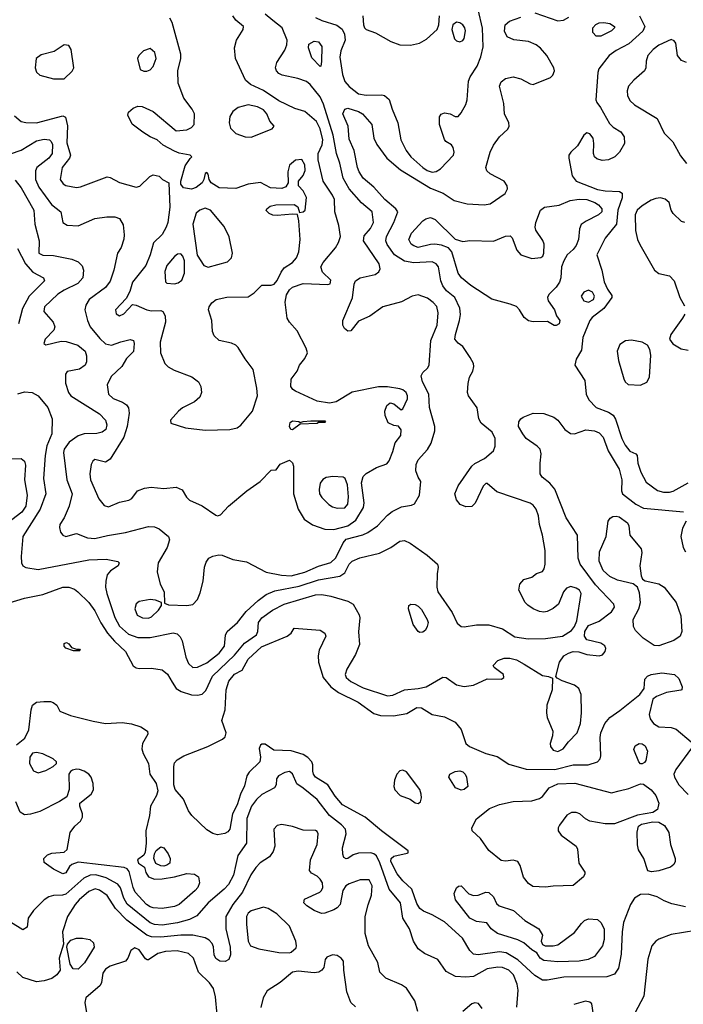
# Model space of a CAD drawing. Extents: x 1173079 to 1307053, y 522583 to 678478.
# Tile 216 of 256: x 1227385 to 1231714, y 579523 to 585949. Entities that reach past the tile are written whole.
import ezdxf

# ---------------------------------------------------------------- set-up
doc = ezdxf.new("R2010")
doc.units = 0

msp = doc.modelspace()

# ---------------------------------------------------------------- linework, layer by layer
at = {"layer": '0CON20XD'}
for points in [[(1229313.4, 585963.4), (1229355, 585943.2), (1229453.7, 585913.7), (1229487.4, 585887.4), (1229503.5, 585853.5), (1229507.8, 585815), (1229479, 585745), (1229472.6, 585705), (1229491.3, 585591.3), (1229505.6, 585545.6), (1229535, 585512.1), (1229595, 585466), (1229644.6, 585455.4), (1229747.7, 585457.7), (1229765, 585453.3), (1229795, 585427.5), (1229814, 585365), (1229851.8, 585275), (1229870.9, 585165), (1229905.6, 585095), (1229935.5, 585055), (1230013.8, 584985), (1230043.5, 584965), (1230075, 584954.2), (1230101.7, 584958.3), (1230130.5, 584975), (1230214.2, 585065), (1230219.2, 585085), (1230213.3, 585115), (1230201.7, 585131.7), (1230165, 585153.3), (1230155, 585167.5), (1230123.8, 585265), (1230123.8, 585315), (1230135, 585333.3), (1230155, 585340.8), (1230192.5, 585335), (1230225, 585316.7), (1230245, 585317.5), (1230265, 585341.2), (1230294.7, 585395.3), (1230303.3, 585426.7), (1230312.8, 585547.2), (1230324, 585576), (1230369.1, 585645), (1230392.5, 585707.5), (1230408.1, 585771.9), (1230404.4, 585894.4), (1230374.7, 586015)], [(1227325, 585073.8), (1227395, 585098.2), (1227495, 585158), (1227545, 585169.3), (1227578, 585165), (1227590.5, 585155), (1227599.1, 585135), (1227597.2, 585075), (1227575.4, 585045), (1227496.2, 584985), (1227488.1, 584961.9), (1227487.6, 584905), (1227508.8, 584855), (1227593, 584743), (1227652, 584695), (1227666.2, 584625), (1227695, 584607.5), (1227765, 584604.5), (1227875, 584651.8), (1227952.3, 584662.3), (1228005, 584662.5), (1228035, 584652.5), (1228060.4, 584610.4), (1228067.1, 584545), (1228063.7, 584516.3), (1228047.2, 584462.8), (1228022, 584425), (1227998.6, 584315), (1227975, 584242.9), (1227945, 584200.4), (1227836.9, 584123.1), (1227815.5, 584085), (1227810.4, 584055), (1227826.7, 583985), (1227845.3, 583945), (1227907.5, 583867.5), (1227945, 583833.3), (1227984.6, 583825.4), (1228045, 583847.5), (1228105, 583860.8), (1228126, 583855), (1228132, 583835), (1228127.4, 583782.6), (1228081.5, 583738.5), (1228051.4, 583685), (1227980.7, 583619.3), (1227955.6, 583565), (1227963.1, 583505), (1227995, 583476.8), (1228055, 583452.8), (1228081.5, 583435), (1228094.6, 583415), (1228098.7, 583381.3), (1228085.3, 583295), (1228064.6, 583225), (1227975, 583081.1), (1227945, 583061.1), (1227875, 583077.5), (1227861.7, 583068.3), (1227850, 583045), (1227842.3, 582985), (1227847.3, 582945), (1227901.1, 582821.1), (1227935, 582779.2), (1227965, 582769.2), (1228035, 582800.9), (1228096.5, 582813.5), (1228115.7, 582824.3), (1228154.2, 582875), (1228197.9, 582892.1), (1228241.9, 582898.1), (1228325, 582889.7), (1228405, 582897.5), (1228445, 582880.8), (1228473.1, 582833.1), (1228493.1, 582813.1), (1228575.5, 582775.5), (1228665, 582714.2), (1228675, 582710.8), (1228695, 582717.5), (1228746.6, 582773.4), (1228866.7, 582873.3), (1228952.5, 582935), (1229025, 583010), (1229058.3, 583011.7), (1229085, 583047.5), (1229145, 583073.3), (1229165, 583056.7), (1229170.8, 583035), (1229170.9, 582855), (1229201.5, 582755), (1229239.8, 582689.8), (1229295, 582651.1), (1229375, 582624.6), (1229435, 582622.5), (1229525, 582646.7), (1229577.2, 582682.8), (1229626.9, 582765), (1229631.1, 582795), (1229614, 582926), (1229625, 582967.5), (1229645, 582986.5), (1229712.6, 583027.4), (1229779.1, 583050.9), (1229795, 583070), (1229819.1, 583130.9), (1229833.7, 583186.3), (1229871.2, 583235), (1229873, 583273), (1229857, 583297), (1229825, 583300), (1229788.3, 583318.3), (1229768, 583365), (1229767.1, 583395), (1229779.1, 583430.9), (1229801.2, 583448.8), (1229825, 583442.5), (1229873.8, 583403.8), (1229885, 583410), (1229913.6, 583475), (1229914.6, 583495), (1229905.2, 583515.2), (1229885, 583532.9), (1229865, 583539.6), (1229785, 583552.9), (1229725, 583551.9), (1229552.8, 583517.2), (1229448.8, 583455), (1229405, 583447.1), (1229325, 583460), (1229184.1, 583524.1), (1229166.1, 583536.1), (1229154, 583555), (1229155, 583602.5), (1229194.4, 583655), (1229211.1, 583695), (1229245, 583738.6), (1229261.8, 583775), (1229254.6, 583805), (1229195, 583919.4), (1229144.5, 583975), (1229130.5, 584000.5), (1229117.4, 584105), (1229125, 584153.5), (1229145, 584186.2), (1229165, 584204), (1229235, 584227.3), (1229395, 584220.8), (1229410, 584225), (1229415, 584250), (1229360.9, 584300.9), (1229350, 584335), (1229364.3, 584365), (1229445, 584459.2), (1229465.5, 584495), (1229477.5, 584535), (1229467.1, 584605), (1229441.2, 584695), (1229437.7, 584775), (1229424.7, 584804.7), (1229364.6, 584895), (1229331.4, 585035), (1229331.4, 585075), (1229357.5, 585132.5), (1229361.5, 585165), (1229345, 585236.9), (1229320.9, 585285), (1229245, 585350), (1229180.5, 585370.5), (1229075, 585418.9), (1228975, 585485.9), (1228891.4, 585525), (1228857.1, 585555), (1228793.5, 585695), (1228786.9, 585765), (1228798.1, 585815), (1228842.5, 585885), (1228844.2, 585904.2), (1228795, 585945.7), (1228774.4, 585975)], [(1227350.9, 585320.9), (1227395, 585285.5), (1227425, 585277.3), (1227495, 585276), (1227665, 585322), (1227683, 585313), (1227696, 585256), (1227692.5, 585145), (1227717.1, 585065), (1227709.2, 585045), (1227662.3, 584985), (1227648.6, 584905), (1227668.3, 584878.3), (1227685, 584867.1), (1227755, 584854.4), (1227781.1, 584858.9), (1227955, 584924.1), (1227975, 584919.4), (1228035, 584887.1), (1228145, 584856.2), (1228168.3, 584861.7), (1228233.3, 584925), (1228255, 584936.2), (1228295, 584926.7), (1228316.4, 584906.4), (1228357.5, 584885), (1228363.8, 584725), (1228350, 584625), (1228340, 584595), (1228315, 584547.5), (1228257.2, 584492.8), (1228235.4, 584415), (1228207.3, 584345), (1228121.5, 584235), (1228103.1, 584175), (1228080, 584130), (1228010, 584055), (1228015, 584030), (1228035, 584016), (1228065, 584030), (1228120.7, 584089.3), (1228145, 584086), (1228215, 584055.6), (1228245, 584049.4), (1228305, 584050.8), (1228318, 584045), (1228333.8, 584016.2), (1228336.5, 583975), (1228300.5, 583845), (1228303.5, 583775), (1228331.5, 583705), (1228353.9, 583683.9), (1228391.8, 583661.8), (1228507.7, 583617.7), (1228550.6, 583585), (1228566.5, 583555), (1228570, 583515), (1228559.4, 583485), (1228525.7, 583455), (1228445.8, 583415), (1228420.8, 583395), (1228367.5, 583335), (1228370, 583315), (1228466.2, 583286.2), (1228595, 583270), (1228755, 583273.9), (1228804, 583286), (1228827.4, 583302.6), (1228903.9, 583395), (1228935.4, 583495), (1228931.3, 583545), (1228906.8, 583666.8), (1228854.5, 583735), (1228809.3, 583809.3), (1228794.5, 583824.5), (1228767.4, 583837.4), (1228686.2, 583855), (1228652.5, 583885), (1228642.5, 583915), (1228637.1, 583985), (1228617.1, 584055), (1228621.4, 584075), (1228638.1, 584101.9), (1228666.8, 584123.2), (1228735, 584137.1), (1228875, 584139.5), (1228915, 584165.5), (1228965, 584215.6), (1229025, 584216.9), (1229045, 584222.9), (1229065, 584245.8), (1229089.6, 584300.4), (1229110.3, 584329.7), (1229165, 584364.6), (1229190.6, 584395), (1229205.7, 584435), (1229214.8, 584515), (1229206.4, 584636.4), (1229197.5, 584677.5), (1229165, 584680), (1229065, 584670), (1229035, 584673.6), (1229012, 584685), (1228993, 584703), (1228996.2, 584715), (1229018.3, 584731.7), (1229055, 584740), (1229175, 584743.3), (1229198.3, 584728.3), (1229210, 584690), (1229235, 584694), (1229246, 584705), (1229255, 584787.5), (1229235, 584831.2), (1229202.5, 584865), (1229202.5, 584895), (1229235, 584931.2), (1229247.3, 584965), (1229245, 585001.2), (1229225, 585036), (1229185, 585032), (1229145, 584998.8), (1229133.2, 584956.8), (1229136.2, 584885), (1229121.2, 584858.8), (1229095, 584848), (1229021.7, 584851.7), (1228955, 584886.2), (1228875, 584876), (1228795, 584847.5), (1228685, 584851.1), (1228634, 584885), (1228621.2, 584905), (1228615, 584940), (1228605, 584952.5), (1228594.1, 584945.9), (1228586.2, 584905), (1228574.2, 584885), (1228535, 584853.3), (1228505, 584843.3), (1228452.3, 584852.3), (1228436.4, 584876.4), (1228436.2, 584895), (1228464.5, 584995.5), (1228497.7, 585042.3), (1228506.7, 585055), (1228497.5, 585065), (1228425, 585077.1), (1228395, 585090), (1228320.2, 585130.2), (1228281.2, 585165), (1228235, 585184.6), (1228188.9, 585215), (1228117.6, 585267.6), (1228089.4, 585325), (1228094.4, 585345), (1228125, 585371.1), (1228155, 585384.4), (1228183.4, 585383.4), (1228255, 585349.4), (1228405, 585224.3), (1228475, 585230.5), (1228505.8, 585245), (1228522.2, 585265), (1228524.5, 585335), (1228509.1, 585365), (1228456.1, 585436.1), (1228417.9, 585535), (1228416.9, 585615), (1228435.4, 585695), (1228435.4, 585725), (1228379.9, 585929.9), (1228365, 585958.6)], [(1227355, 584902.5), (1227395, 584851.1), (1227476, 584705), (1227483.9, 584615), (1227512.5, 584505), (1227509.4, 584425), (1227535, 584411.5), (1227605, 584409.7), (1227725.3, 584385.3), (1227765, 584368.8), (1227792.2, 584342.2), (1227800, 584315), (1227797.5, 584265), (1227763.3, 584226.7), (1227675, 584184.7), (1227632.8, 584157.2), (1227546.5, 584075), (1227541.5, 584045), (1227601.9, 583975), (1227614.2, 583945), (1227606.8, 583923.2), (1227551.2, 583865), (1227542.5, 583835), (1227555, 583827.5), (1227655, 583850), (1227688.3, 583848.3), (1227764, 583825), (1227811.1, 583785), (1227820.5, 583755), (1227819.5, 583715), (1227812.2, 583695), (1227775, 583667.5), (1227695, 583653.3), (1227684.2, 583635), (1227684.3, 583575.7), (1227703.1, 583515), (1227718.9, 583495), (1227905, 583376.2), (1227944.5, 583335), (1227953.6, 583305), (1227946.1, 583273.9), (1227922.1, 583257.9), (1227888.8, 583248.8), (1227805, 583245.3), (1227765, 583233.9), (1227707.9, 583192.1), (1227674.7, 583145), (1227670.9, 583125), (1227692.5, 582945), (1227726.7, 582855), (1227706.7, 582773.3), (1227675, 582697.5), (1227646.7, 582655), (1227643.8, 582635), (1227651.2, 582605), (1227665, 582583.8), (1227685, 582576.2), (1227755, 582596), (1227827.8, 582567.8), (1227875, 582561.9), (1227957.2, 582582.8), (1228075, 582601.9), (1228225, 582641.2), (1228265, 582638.9), (1228294, 582625), (1228355, 582576.7), (1228361.2, 582555), (1228347.1, 582505), (1228286.9, 582403.1), (1228282.2, 582345), (1228300.8, 582265), (1228328.1, 582215), (1228330, 582140), (1228355, 582130), (1228475, 582124.6), (1228515, 582132.2), (1228545, 582165.8), (1228562.4, 582207.6), (1228581.1, 582285), (1228591.1, 582375), (1228600.7, 582409.3), (1228618.8, 582435), (1228645, 582448.6), (1228683.5, 582456.5), (1228705, 582453.3), (1228775, 582425.6), (1228865, 582410), (1228993.6, 582343.6), (1229093.4, 582323.4), (1229155, 582319.6), (1229245, 582342.8), (1229335, 582382.2), (1229415, 582406), (1229445, 582433.8), (1229471.7, 582485), (1229494.5, 582535.5), (1229515, 582558.7), (1229622.9, 582587.1), (1229655, 582602.5), (1229719.5, 582645), (1229785, 582715.5), (1229815, 582738.5), (1229875, 582769.5), (1229940.3, 582779.7), (1229960.5, 582789.5), (1229992, 582845), (1230002.5, 582935), (1229984.1, 582964.1), (1229969.2, 583005), (1229970.6, 583045), (1229984.6, 583075.4), (1230045, 583143.8), (1230070, 583185), (1230093.1, 583265), (1230093.1, 583295), (1230058.2, 583418.2), (1230053.1, 583505), (1230011.5, 583585), (1230004.4, 583625), (1230015, 583646.2), (1230045.6, 583674.4), (1230055.7, 583694.3), (1230067.3, 583855), (1230108.8, 583955), (1230115.7, 584035), (1230106.1, 584076.1), (1230083.1, 584103.1), (1230045, 584131.6), (1229985, 584153.4), (1229945, 584144.7), (1229875, 584108.5), (1229754.6, 584075.4), (1229670, 584015), (1229595, 583981.4), (1229545, 583918), (1229525, 583915.6), (1229503.1, 583933.1), (1229492.9, 583955), (1229493.1, 583985), (1229556.8, 584133.2), (1229567.5, 584222.5), (1229576.3, 584243.7), (1229606.2, 584263.8), (1229704.2, 584285.8), (1229727.1, 584302.9), (1229736.9, 584323.1), (1229730, 584355), (1229628.2, 584505), (1229632.7, 584537.3), (1229673.5, 584586.5), (1229692.5, 584625), (1229683.3, 584695), (1229613.8, 584753.8), (1229533.2, 584845), (1229494.7, 584915), (1229472.9, 585012.9), (1229451.8, 585075), (1229429, 585195), (1229367.5, 585397.5), (1229344.7, 585444.7), (1229278.8, 585525), (1229255.5, 585545), (1229200, 585565), (1229096.2, 585586.2), (1229075, 585597.1), (1229060, 585615), (1229054.3, 585635), (1229061.2, 585668.8), (1229115, 585750), (1229127.7, 585785), (1229130.4, 585815), (1229096.2, 585895), (1229036.2, 585943.8), (1228986.4, 585985)], [(1230224.5, 582854.5), (1230245, 582906), (1230335, 583036), (1230355, 583052.5), (1230418, 583085), (1230475.8, 583135), (1230486.9, 583165), (1230486.4, 583215), (1230467.5, 583257.5), (1230394.2, 583315), (1230380.8, 583345), (1230370, 583415), (1230311.9, 583495), (1230306.9, 583515), (1230309.5, 583575), (1230320, 583615), (1230341.9, 583655), (1230347.8, 583685), (1230345.5, 583705), (1230324.4, 583745), (1230275, 583816.2), (1230245, 583838.8), (1230224.2, 583865), (1230227.5, 583895), (1230254.5, 583985.5), (1230259.5, 584025), (1230256.2, 584066.2), (1230224.4, 584135), (1230170.1, 584180.1), (1230145, 584211.9), (1230131.3, 584245), (1230116.9, 584335), (1230100.9, 584355), (1230075, 584369.7), (1229955, 584362.4), (1229895, 584372.9), (1229830.4, 584415), (1229781.1, 584481.1), (1229774.1, 584505), (1229778.1, 584535), (1229825.4, 584625), (1229851.5, 584695), (1229839.5, 584715), (1229767.7, 584775), (1229695, 584856.5), (1229626.5, 584915), (1229599.1, 584955), (1229587.4, 584985), (1229566.4, 585095), (1229535, 585170), (1229528.5, 585255), (1229492.7, 585335), (1229505, 585364.4), (1229525, 585372.3), (1229595, 585350), (1229620, 585335), (1229680.9, 585265), (1229694.5, 585175), (1229714.1, 585134.1), (1229779.2, 585045), (1229869.7, 584969.7), (1230065, 584850.3), (1230147, 584817), (1230218.7, 584768.7), (1230305, 584747.7), (1230415, 584741.1), (1230455, 584747.7), (1230551.2, 584815), (1230567.5, 584845), (1230565.6, 584865), (1230545.6, 584895), (1230453.2, 584943.2), (1230432.3, 584962.3), (1230425.6, 584985), (1230454.7, 585085), (1230475, 585129.4), (1230515, 585184.4), (1230568.6, 585235), (1230578.6, 585255), (1230575.6, 585275), (1230548.1, 585335), (1230542.2, 585402.2), (1230513.8, 585515), (1230525.7, 585544.3), (1230553.8, 585565), (1230605, 585576.2), (1230655, 585562.2), (1230715, 585529.4), (1230735, 585526.9), (1230847.5, 585572.5), (1230863.2, 585586.8), (1230874.3, 585615), (1230869.4, 585635), (1230823.5, 585715), (1230782.6, 585762.6), (1230754.7, 585784.7), (1230705, 585807.1), (1230607.4, 585817.4), (1230565, 585838), (1230547.5, 585875), (1230552.5, 585915), (1230579.6, 585940.4), (1230655, 585966.2)], [(1229624.2, 585975), (1229627.5, 585915), (1229634.2, 585895), (1229645, 585884), (1229705, 585864.2), (1229807, 585807), (1229865.4, 585785.4), (1229935, 585783.1), (1229992, 585795), (1230037.9, 585822.1), (1230107.5, 585885), (1230120, 585915), (1230124.2, 585975)], [(1230745, 585993.5), (1230895, 585941.8), (1230933, 585947), (1230968, 585965)], [(1231427.8, 585975), (1231463.5, 585905), (1231450, 585875), (1231359.1, 585790.9), (1231275, 585748.2), (1231230, 585715), (1231161.9, 585628.1), (1231155.4, 585604.6), (1231144, 585425), (1231148.8, 585408.8), (1231174.2, 585375), (1231231.7, 585271.7), (1231257.4, 585247.4), (1231306.2, 585216.2), (1231328.6, 585185), (1231329.3, 585140.7), (1231296.9, 585085), (1231267.1, 585052.9), (1231225, 585034.7), (1231185, 585029.3), (1231150.9, 585040.8), (1231135.5, 585055), (1231128.8, 585075), (1231130.9, 585140.9), (1231125.9, 585175.9), (1231105, 585204.4), (1231085, 585210.6), (1231064.8, 585195.2), (1231023.6, 585126.4), (1230979.5, 585085), (1230968.2, 585065), (1230966.2, 585045), (1230989.8, 584929.8), (1231016.1, 584896.1), (1231155, 584840.8), (1231205, 584832.2), (1231298.1, 584828.1), (1231315.8, 584815.8), (1231315.7, 584785.7), (1231287.7, 584705), (1231278.2, 584615), (1231204, 584524), (1231150, 584415), (1231181.9, 584315), (1231198.6, 584238.6), (1231220.2, 584190.2), (1231247.9, 584147.9), (1231248, 584135), (1231195, 584064.2), (1231119.2, 584005), (1231104, 583986), (1231058.9, 583875), (1231048.8, 583791.2), (1231015.7, 583734.3), (1231007.1, 583695), (1231071.8, 583595), (1231080, 583505), (1231098.2, 583468.2), (1231145, 583417.7), (1231226.6, 583386.6), (1231257.4, 583367.4), (1231272.2, 583342.2), (1231313.3, 583215), (1231335, 583172.2), (1231365, 583132.9), (1231405, 583116.2), (1231414.1, 583104.1), (1231418.1, 583055), (1231436.5, 582995), (1231470.9, 582930.9), (1231545, 582876.2), (1231585, 582866.2), (1231625, 582864.7), (1231648.3, 582871.7), (1231744.8, 582925.2)], [(1230255, 585804.4), (1230275, 585812.5), (1230285, 585826.2), (1230293.4, 585876.6), (1230289.6, 585895), (1230275, 585914.4), (1230255, 585928.2), (1230235, 585932.2), (1230210, 585915), (1230203.3, 585885), (1230222.2, 585825), (1230235, 585811.1), (1230255, 585804.4)], [(1231175, 585841.9), (1231145, 585842.5), (1231124.4, 585864.4), (1231124.4, 585895), (1231142.8, 585917.2), (1231165, 585929.2), (1231195, 585931.5), (1231235, 585924.5), (1231264.3, 585905), (1231264.3, 585895), (1231245, 585875.6), (1231175, 585841.9)], [(1231735, 585670.5), (1231701.9, 585681.9), (1231675.6, 585715), (1231664.4, 585795), (1231655, 585810.8), (1231635, 585820.6), (1231555, 585783.3), (1231518.1, 585755), (1231482.5, 585715), (1231470.9, 585679.1), (1231469.5, 585635), (1231461.1, 585615), (1231390.9, 585555), (1231355.6, 585515), (1231346.9, 585485), (1231350.6, 585455), (1231365, 585422.5), (1231395, 585393.5), (1231543.1, 585303.1), (1231588.4, 585208.4), (1231645, 585152.9), (1231695, 585061.4), (1231735, 585010.8)], [(1227605, 585562), (1227675, 585564), (1227727.9, 585612.1), (1227738, 585635), (1227720, 585755), (1227705, 585781.2), (1227675, 585784), (1227609.1, 585740.9), (1227525, 585719.2), (1227491.2, 585695), (1227486.2, 585635), (1227495, 585607.5), (1227516.4, 585586.4), (1227605, 585562)], [(1228215, 585612.5), (1228235, 585622), (1228255, 585644), (1228275.6, 585695), (1228265.4, 585735.4), (1228235, 585760), (1228192, 585745), (1228162, 585715), (1228152.5, 585695), (1228171.2, 585625), (1228195, 585612.5), (1228215, 585612.5)], [(1229345, 585642.5), (1229289.5, 585699.5), (1229268, 585765), (1229271.2, 585788.8), (1229305, 585809.2), (1229335, 585804), (1229355.7, 585775), (1229353, 585677), (1229350, 585645), (1229345, 585642.5)], [(1228895, 585182.5), (1229032.7, 585237.3), (1229043.8, 585255), (1229016.9, 585286.9), (1228996.2, 585335), (1228975, 585360), (1228935, 585381.3), (1228875, 585394.1), (1228810.8, 585375), (1228775, 585350.5), (1228755, 585316.7), (1228751.1, 585275), (1228760.5, 585240.5), (1228795, 585205.6), (1228855, 585184.4), (1228895, 585182.5)], [(1230872.3, 583952.3), (1230828.3, 583978.3), (1230735, 583977.3), (1230705, 583984.5), (1230675, 584005.6), (1230645.7, 584055.7), (1230625, 584076.2), (1230585, 584092.9), (1230465.3, 584125.3), (1230328.5, 584215), (1230267.8, 584265), (1230245, 584295.7), (1230203.9, 584433.9), (1230181.1, 584461.1), (1230136.7, 584476.7), (1230093.6, 584483.6), (1230065, 584482.4), (1229985, 584462.7), (1229955, 584472.3), (1229937.8, 584485), (1229923.6, 584515), (1229940.4, 584555), (1230015, 584636.5), (1230035, 584649.1), (1230065, 584657.1), (1230095, 584644.6), (1230225, 584516.9), (1230275, 584502.2), (1230322.4, 584507.6), (1230475, 584504.4), (1230555, 584536.7), (1230585, 584537.5), (1230597.5, 584525), (1230628, 584445), (1230654.2, 584415), (1230725, 584390.4), (1230783.9, 584396.1), (1230797.5, 584405), (1230803.3, 584425), (1230806.2, 584485), (1230798.3, 584508.3), (1230752.9, 584575), (1230747.1, 584595), (1230751.9, 584625), (1230782.5, 584705), (1230808.8, 584725), (1230905, 584737.7), (1230975, 584768.2), (1231035, 584777.5), (1231085, 584775.8), (1231136, 584756), (1231159.9, 584739.9), (1231182.2, 584715), (1231182.8, 584695), (1231161.2, 584675), (1231079.5, 584635), (1231048.5, 584611.5), (1231036.9, 584585), (1231029.3, 584515), (1231015.4, 584475), (1230995, 584448.6), (1230956.2, 584415), (1230935.6, 584374.4), (1230919.2, 584335), (1230915.6, 584265), (1230905.6, 584235), (1230885, 584202.9), (1230835.8, 584155), (1230827.5, 584135), (1230832, 584115), (1230873.3, 584055), (1230886.4, 584016.4), (1230908.8, 583985), (1230903.3, 583965), (1230885, 583953.3), (1230872.3, 583952.3)], [(1231725, 584625.4), (1231702.6, 584632.6), (1231647.7, 584685), (1231635.4, 584705), (1231620.8, 584755), (1231595, 584778.1), (1231565.4, 584785.4), (1231535, 584783.1), (1231505, 584771.8), (1231446.7, 584735), (1231412.5, 584705), (1231400.9, 584675), (1231403, 584573), (1231415.5, 584515.5), (1231430.9, 584480.9), (1231526, 584315), (1231555, 584292.9), (1231625, 584277.1), (1231655.4, 584245), (1231691.2, 584135), (1231721.7, 584081.7)], [(1228615, 584333.1), (1228741.2, 584368.8), (1228765.6, 584394.4), (1228771.9, 584425), (1228751.7, 584531.7), (1228719.2, 584599.2), (1228628.5, 584705), (1228595, 584719.6), (1228559.2, 584705), (1228535, 584685.8), (1228513.6, 584613.6), (1228543.1, 584413.1), (1228585, 584344.2), (1228615, 584333.1)], [(1227371.1, 584455), (1227422.5, 584355), (1227470.3, 584300.3), (1227540, 584265), (1227545.8, 584245), (1227446.1, 584143.9), (1227401.8, 584065), (1227376.7, 583963.3)], [(1228395, 584224.2), (1228419.1, 584230.9), (1228441.9, 584248.1), (1228458.9, 584295), (1228460, 584375), (1228448, 584405), (1228435, 584420), (1228415, 584418.8), (1228395, 584404.2), (1228345.6, 584345), (1228331.1, 584305), (1228335, 584237.5), (1228345, 584230), (1228395, 584224.2)], [(1231095, 584104.4), (1231127.9, 584122.1), (1231134.4, 584145), (1231121.7, 584171.7), (1231095, 584183.3), (1231065, 584171.5), (1231048.2, 584145), (1231064.4, 584115), (1231095, 584104.4)], [(1231723.7, 584026.3), (1231709.6, 584000.4), (1231631.9, 583895), (1231625, 583863.3), (1231645, 583832.5), (1231700.3, 583800.3), (1231745, 583792.5)], [(1231435, 583564.2), (1231475, 583582.3), (1231493.3, 583615), (1231501.2, 583758.8), (1231496.5, 583796.5), (1231479.5, 583825), (1231445, 583843.9), (1231375, 583857.9), (1231336.2, 583853.8), (1231300.4, 583829.6), (1231282.7, 583785), (1231291.8, 583725), (1231326.2, 583605), (1231335.5, 583585), (1231355, 583567.1), (1231435, 583564.2)], [(1227373.4, 583506.6), (1227415, 583519.6), (1227466.7, 583515), (1227505.7, 583495), (1227568.6, 583418.6), (1227596, 583345), (1227594.5, 583245), (1227562.5, 583167.5), (1227550, 583105), (1227540.3, 582955), (1227555.3, 582855), (1227518.6, 582755), (1227405.6, 582575), (1227393.8, 582445), (1227396, 582404), (1227405.6, 582385.6), (1227425, 582372.9), (1227505, 582360.5), (1227835, 582424.5), (1227948.7, 582428.7), (1228025, 582412.5), (1228032.5, 582405), (1228026.2, 582385), (1227977.6, 582352.4), (1227954.4, 582325.6), (1227945.6, 582284.4), (1227945.4, 582245), (1227952.5, 582205), (1228005, 582047.1), (1228035, 581990), (1228095, 581938.4), (1228155, 581917.2), (1228235, 581915.8), (1228385, 581946.4), (1228411.2, 581941.2), (1228431.4, 581921.4), (1228444.8, 581894.8), (1228469.3, 581789.3), (1228485, 581748.1), (1228515, 581720.8), (1228545, 581724.1), (1228605, 581751.6), (1228685.2, 581814.8), (1228720.3, 581859.7), (1228727.3, 581932.7), (1228739.1, 581955), (1228805.9, 582014.1), (1228863.1, 582086.9), (1228940.9, 582159.1), (1228993.5, 582196.5), (1229049, 582221), (1229208.4, 582251.6), (1229335, 582293.9), (1229472.9, 582317.1), (1229505, 582338.6), (1229533.3, 582395), (1229554, 582415), (1229603.4, 582436.6), (1229732.6, 582467.4), (1229806, 582505), (1229864.5, 582545.5), (1229895, 582550.8), (1229932, 582532), (1230043.8, 582455), (1230111.2, 582395), (1230115.8, 582375), (1230107.3, 582332.7), (1230106.9, 582245), (1230111.9, 582215), (1230205, 582080.8), (1230239.3, 582009.3), (1230265, 581988), (1230285, 581985.8), (1230365, 582000), (1230445, 581998.5), (1230535, 581973.8), (1230615, 581922.2), (1230702.3, 581907.7), (1230815, 581910.4), (1230925, 581926.1), (1230985, 581962.9), (1231005, 581989.6), (1231019.3, 582025), (1231048.5, 582205), (1231036.9, 582225), (1231015, 582239.6), (1230980.9, 582249.1), (1230950.9, 582239.1), (1230932.9, 582215), (1230900, 582135), (1230865, 582105.6), (1230825, 582087.1), (1230805, 582083.1), (1230775, 582087.1), (1230734, 582105), (1230698.9, 582128.9), (1230682.5, 582145), (1230642, 582225), (1230646.7, 582265), (1230673.9, 582296.1), (1230725, 582310), (1230756.4, 582333.6), (1230795, 582346.7), (1230805.8, 582364.2), (1230812.5, 582395), (1230812.5, 582485), (1230795.5, 582585.5), (1230775.6, 582655), (1230770.3, 582710.3), (1230754.2, 582755), (1230735, 582780), (1230715, 582792.9), (1230498.5, 582868.5), (1230435, 582922.5), (1230425, 582922), (1230407.5, 582905), (1230356.9, 582793.1), (1230335, 582772.9), (1230295, 582769.4), (1230258.8, 582785), (1230234.6, 582814.6), (1230224.5, 582854.5)], [(1229602.2, 581872.2), (1229575.4, 581805), (1229518.8, 581711.2), (1229508.8, 581675), (1229515, 581655.8), (1229545, 581630), (1229625, 581589.3), (1229785, 581537.1), (1229818.8, 581541.2), (1229895, 581575.6), (1229985, 581583.1), (1230035.8, 581594.2), (1230145, 581657.8), (1230168, 581655), (1230235, 581607.3), (1230285, 581597.3), (1230345, 581606.5), (1230435, 581647.7), (1230527.5, 581645), (1230543.8, 581655), (1230542, 581675), (1230480.3, 581720.3), (1230473.8, 581735), (1230505, 581766.5), (1230545, 581782.5), (1230582.4, 581782.4), (1230625, 581771.9), (1230675, 581742.5), (1230795, 581669.2), (1230835, 581663.3), (1230861.7, 581651.7), (1230857.5, 581575), (1230823.5, 581475), (1230820.5, 581425), (1230826.4, 581395), (1230862.5, 581305), (1230860.8, 581275), (1230846.2, 581225), (1230847.3, 581205), (1230865, 581181.8), (1230895, 581172.7), (1230930.3, 581189.7), (1230965, 581236.5), (1231021.5, 581295), (1231042.9, 581355), (1231049.5, 581425), (1231048.5, 581545), (1231033.4, 581583.4), (1231005, 581606.2), (1230923.3, 581633.3), (1230891.2, 581651.2), (1230882.5, 581662.5), (1230907.3, 581755), (1230935, 581796.2), (1230965, 581815.3), (1230995, 581824.7), (1231032.7, 581822.7), (1231085, 581805.5), (1231165, 581797.5), (1231185.8, 581804.2), (1231203.8, 581825), (1231208, 581845), (1231202.7, 581862.7), (1231175, 581880.8), (1231085, 581902.2), (1231070, 581925), (1231071.6, 581955), (1231095, 581995.7), (1231165, 582022.5), (1231245.6, 582085), (1231265.6, 582115), (1231261.1, 582135), (1231140.5, 582260.5), (1231042.2, 582395), (1231027.1, 582435), (1231022.9, 582585), (1230948.9, 582698.9), (1230875.3, 582885.3), (1230843.3, 582923.3), (1230793.4, 582963.4), (1230781.2, 582985), (1230780, 583055), (1230787.1, 583115), (1230780, 583145), (1230760.8, 583165), (1230689.4, 583215), (1230666.7, 583246.7), (1230638.5, 583295), (1230640, 583325), (1230654.3, 583345), (1230670, 583355), (1230735, 583380.5), (1230805, 583378.5), (1230870, 583355), (1230895.7, 583335), (1230940.8, 583275), (1230978.7, 583248.7), (1231005, 583245.6), (1231077.2, 583272.8), (1231134.6, 583264.6), (1231165, 583252.5), (1231191.2, 583225), (1231223.9, 583135), (1231295.9, 583015.9), (1231313.9, 582945), (1231311.5, 582875), (1231318.1, 582855), (1231405, 582787.9), (1231455, 582760), (1231715, 582736.7)], [(1229165, 583272.5), (1229152.5, 583275), (1229143.8, 583295), (1229149.3, 583320.7), (1229165, 583330), (1229205, 583327.5), (1229215, 583320), (1229235, 583327.5), (1229285, 583330), (1229375, 583330), (1229380, 583325), (1229375, 583320), (1229335, 583320), (1229325, 583312.5), (1229215, 583310), (1229165, 583272.5)], [(1227190.5, 583079.5), (1227395, 583085.6), (1227415, 583067.5), (1227421.5, 583041.5), (1227415.3, 582945), (1227433.3, 582845), (1227424.1, 582775), (1227397.5, 582735), (1227333.5, 582685)], [(1229455, 582761.1), (1229505, 582762.5), (1229525, 582786.2), (1229530, 582835), (1229522.7, 582912.7), (1229508.6, 582955), (1229494.3, 582964.3), (1229427.6, 582967.6), (1229385, 582960.6), (1229361.7, 582948.3), (1229345.7, 582925), (1229337.9, 582882.1), (1229340, 582855), (1229355, 582830), (1229400.8, 582785), (1229425, 582769.4), (1229455, 582761.1)], [(1231555, 581863.1), (1231523.3, 581865), (1231452.6, 581912.6), (1231403, 581963), (1231388.8, 581988.8), (1231385.9, 582035), (1231422.9, 582105), (1231435.4, 582145), (1231428.3, 582208.3), (1231415.8, 582245.8), (1231387.5, 582267.5), (1231285, 582292.1), (1231234.3, 582315), (1231191.8, 582355), (1231165.4, 582415), (1231167.3, 582475), (1231210, 582575), (1231224.7, 582675.3), (1231237.1, 582695), (1231253.8, 582706.2), (1231275, 582709.6), (1231295, 582703.8), (1231349.4, 582665), (1231358.9, 582645), (1231364.5, 582585), (1231438.9, 582495), (1231442.4, 582472.4), (1231431.5, 582385), (1231438.8, 582318.8), (1231448.3, 582298.3), (1231465, 582286.2), (1231555, 582266.7), (1231588.2, 582245), (1231666.5, 582145), (1231697.2, 582057.2), (1231705.5, 581955), (1231694.3, 581925), (1231653.3, 581896.7), (1231555, 581863.1)], [(1231733.6, 582676.4), (1231708.6, 582631.4), (1231698.8, 582575), (1231713.9, 582505), (1231727.7, 582475)], [(1227316.6, 582143.4), (1227415, 582173.6), (1227535, 582196.9), (1227665, 582245.4), (1227705, 582245.4), (1227741.4, 582231.4), (1227764.2, 582215), (1227835, 582144.3), (1227875, 582090), (1227913.3, 582013.3), (1227957.6, 581945), (1228002.3, 581892.3), (1228075.5, 581825), (1228125, 581731.1), (1228145, 581718.8), (1228165, 581715.4), (1228245, 581717.1), (1228315, 581706.4), (1228348.3, 581678.3), (1228380.4, 581625), (1228404.5, 581585), (1228437.5, 581565), (1228505, 581543.2), (1228545, 581541.5), (1228575, 581547.5), (1228599.2, 581570.8), (1228642, 581665), (1228785, 581801.4), (1228850.3, 581879.7), (1228928.7, 581935), (1228938.9, 581955), (1228942.7, 582015), (1228963.8, 582045), (1229034.8, 582095.2), (1229109.4, 582135), (1229315, 582194.7), (1229355, 582196.9), (1229415, 582187.6), (1229526.2, 582155), (1229560, 582135), (1229598.8, 582065), (1229603.8, 582045), (1229595.5, 581954.5), (1229602.2, 581872.2)], [(1228225, 582042.5), (1228245, 582052), (1228291.2, 582095), (1228310, 582125), (1228310, 582145), (1228271.2, 582161.2), (1228235, 582165.7), (1228165, 582150.8), (1228145, 582136.2), (1228135.9, 582104.1), (1228151.7, 582061.7), (1228185, 582044.3), (1228225, 582042.5)], [(1229995, 581950), (1229985, 581956), (1229952.7, 582002.7), (1229922, 582105), (1229923.3, 582125), (1229936.1, 582133.9), (1229965, 582132), (1229985, 582120.8), (1230005, 582099.2), (1230043.1, 582035), (1230048.6, 582015), (1230042.1, 581987.9), (1230032, 581965), (1230015, 581952), (1229995, 581950)], [(1231728, 580158), (1231639.1, 580179.1), (1231588.7, 580198.7), (1231544.5, 580224.5), (1231485, 580242.1), (1231435, 580240.4), (1231395.3, 580214.7), (1231369.1, 580175), (1231323.3, 580056.7), (1231314.2, 579995.8), (1231309.5, 579850.5), (1231290.4, 579759.6), (1231265, 579720.5), (1231215, 579702.1), (1230935, 579700), (1230825, 579680.6), (1230795, 579680.9), (1230745, 579710), (1230635, 579813.2), (1230558.3, 579858.3), (1230515, 579866.2), (1230375, 579845.4), (1230345, 579851.1), (1230320.9, 579875), (1230274.2, 579954.2), (1230155, 580060.5), (1230075, 580107.3), (1230019.8, 580129.8), (1229995, 580148.5), (1229975, 580180.8), (1229943.6, 580273.7), (1229885, 580328.5), (1229847.7, 580375), (1229805.6, 580455), (1229807.1, 580475), (1229825, 580490), (1229911.7, 580508.3), (1229918.3, 580511.7), (1229920, 580525), (1229745.3, 580655.3), (1229637.5, 580745), (1229491.5, 580825), (1229441.9, 580881.9), (1229395.2, 580955.2), (1229315, 581006.1), (1229300.6, 581025), (1229297.2, 581045), (1229296.5, 581085), (1229290, 581105), (1229264.2, 581134.2), (1229235, 581153.3), (1229155, 581176.6), (1229041.8, 581181.8), (1228985, 581220), (1228965, 581220.8), (1228956.2, 581215), (1228947.9, 581192.1), (1228955.5, 581135), (1228950.4, 581105), (1228882, 581038), (1228867.5, 581015), (1228852.3, 580947.7), (1228825.3, 580895), (1228802.8, 580825), (1228774, 580765), (1228755.4, 580665), (1228742.2, 580647.8), (1228723.3, 580636.7), (1228675, 580628.8), (1228645, 580638), (1228605, 580660.9), (1228506.9, 580755), (1228486, 580786), (1228452.6, 580862.6), (1228398.1, 580925), (1228390, 580955), (1228389.5, 581075), (1228395, 581098), (1228411.9, 581118.1), (1228455, 581145.4), (1228611.2, 581205), (1228707.7, 581252.3), (1228725, 581267.5), (1228732, 581295), (1228703.5, 581375), (1228724.3, 581445.7), (1228731.8, 581575), (1228748, 581632), (1228785, 581677.9), (1228836.7, 581703.3), (1228875, 581775.4), (1228962.5, 581855), (1229128.6, 581925), (1229155.8, 581945), (1229175, 581976.7), (1229345, 581965.4), (1229375, 581945.8), (1229381.4, 581925), (1229339.4, 581835), (1229332.6, 581797.4), (1229334.5, 581755.5), (1229363.8, 581655), (1229414.3, 581594.3), (1229465, 581557.5), (1229593.5, 581495), (1229695, 581421.5), (1229738.2, 581408.2), (1229823.7, 581406.3), (1229910.2, 581419.8), (1229975, 581458.9), (1230005, 581458.1), (1230074.6, 581414.6), (1230155, 581400), (1230225.3, 581365.3), (1230265, 581315.8), (1230294.4, 581225), (1230320, 581205), (1230425, 581159.7), (1230500, 581140), (1230575, 581090), (1230688.3, 581058.3), (1230875, 581056.3), (1230995, 581086.6), (1231093.7, 581086.3), (1231155, 581106), (1231172, 581125), (1231175.8, 581144.2), (1231171.8, 581265), (1231176.1, 581293.9), (1231202.5, 581355), (1231235, 581395.5), (1231299.9, 581440.1), (1231430, 581545), (1231458, 581585), (1231462, 581645), (1231480, 581665), (1231503.8, 581675), (1231575, 581686.1), (1231655.5, 581675.5), (1231685, 581650), (1231706.1, 581593.9), (1231703.8, 581576.2), (1231697.7, 581572.3), (1231605, 581557.9), (1231538.2, 581531.8), (1231515.6, 581514.4), (1231491.1, 581415), (1231496.9, 581385), (1231520, 581355), (1231554.6, 581334.6), (1231635, 581328.4), (1231668.1, 581318.1), (1231765.8, 581235)], [(1227775, 581830), (1227735, 581830), (1227685, 581846.7), (1227675, 581860), (1227675, 581877.5), (1227690, 581885), (1227705.9, 581875.9), (1227721.7, 581851.7), (1227755, 581840), (1227775, 581840), (1227780, 581835), (1227775, 581830)], [(1227363.4, 581216.6), (1227419.1, 581260.9), (1227444.2, 581315), (1227460, 581445), (1227468.8, 581475), (1227494.3, 581495.7), (1227541.7, 581498.3), (1227585, 581500), (1227603.6, 581493.6), (1227626.7, 581475), (1227647, 581437), (1227715, 581408.6), (1227865, 581370), (1227945, 581356), (1228052.3, 581362.3), (1228115, 581354), (1228175, 581332.7), (1228217.5, 581305), (1228221.5, 581285), (1228186.5, 581225), (1228181.1, 581191.1), (1228190.5, 581160.5), (1228225.6, 581095), (1228234.5, 581025), (1228274.7, 580965), (1228285.9, 580915), (1228277.9, 580885), (1228237.3, 580815), (1228231.8, 580755), (1228207.3, 580655), (1228209.5, 580575), (1228203.8, 580516.2), (1228193.9, 580496.1), (1228153.8, 580465), (1228160, 580445), (1228198.3, 580418.3), (1228207, 580383), (1228225.7, 580355.7), (1228265, 580340), (1228315, 580341.4), (1228395.5, 580354.5), (1228475, 580375.6), (1228525, 580372.5), (1228551.2, 580355), (1228558.1, 580315), (1228546.7, 580285), (1228530, 580265), (1228425, 580173.6), (1228395, 580160.8), (1228355, 580154.6), (1228315, 580149.2)], [(1231445, 581091.9), (1231435, 581093.1), (1231424.5, 581105), (1231391.4, 581185), (1231400.6, 581209.4), (1231425, 581224.5), (1231445, 581223.6), (1231465, 581210), (1231480.4, 581175), (1231468.9, 581115), (1231459.8, 581100.2), (1231445, 581091.9)], [(1231767.1, 581195), (1231664.6, 581055.4), (1231653.1, 581025), (1231655.6, 581005), (1231684.6, 580954.6), (1231745, 580892)], [(1227505, 581034.4), (1227555, 581048.9), (1227603.8, 581075), (1227624, 581095), (1227624, 581105), (1227602, 581125), (1227535, 581157.9), (1227493.2, 581166.8), (1227468.5, 581161.5), (1227450.5, 581135), (1227449.6, 581095), (1227475, 581047.1), (1227505, 581034.4)], [(1230628.1, 579505), (1230636.2, 579615), (1230630.8, 579655), (1230606.2, 579715), (1230575.5, 579745), (1230535, 579762.5), (1230505, 579765.3), (1230435, 579753.3), (1230345, 579704.7), (1230295, 579700.4), (1230227.5, 579705), (1230166.1, 579736.1), (1230112.5, 579815), (1230025.5, 579855.5), (1229985, 579885.8), (1229954, 579934), (1229927.1, 580015), (1229883.8, 580085), (1229868.5, 580185), (1229795, 580273.3), (1229734.1, 580445.9), (1229711.7, 580491.7), (1229695, 580505.4), (1229675, 580511.3), (1229595, 580508.5), (1229561.1, 580498.9), (1229525, 580474.3), (1229515, 580472.5), (1229500.3, 580480.3), (1229493, 580503), (1229491.5, 580545), (1229514.5, 580635), (1229510.5, 580665), (1229483.3, 580695), (1229405, 580754.5), (1229325, 580858.9), (1229235, 580934.3), (1229191.8, 580961.8), (1229165, 581027.5), (1229145, 581041.9), (1229115, 581035.5), (1229072, 581015), (1229060, 580995), (1229058.8, 580955), (1229046, 580935), (1228965, 580892.1), (1228930.3, 580859.7), (1228896.1, 580815), (1228867.1, 580735), (1228864.5, 580575.5), (1228808.5, 580495), (1228793.8, 580435), (1228778.7, 580365), (1228746.1, 580305), (1228719.2, 580275), (1228614.6, 580185), (1228539.4, 580100.6), (1228492.9, 580077.1), (1228415.2, 580054.8), (1228315, 580039.1), (1228265, 580043.8), (1228235, 580054.7), (1228086.3, 580176.3), (1228064.5, 580214.5), (1228042.5, 580282.5), (1228025, 580306.7), (1227949, 580349), (1227882, 580368), (1227845, 580365.6), (1227803.3, 580346.7), (1227685, 580241.9), (1227664.7, 580234.7), (1227605, 580233.8), (1227575, 580224.5), (1227545, 580204.4), (1227474.2, 580135), (1227440, 580085), (1227433.6, 580026.4), (1227405, 580008.8), (1227225, 580118.9)], [(1228315, 580149.2), (1228255, 580152.5), (1228235, 580158.2), (1228211.5, 580175), (1228138.7, 580255), (1228124.3, 580285), (1228099.6, 580389.6), (1228086.2, 580406.2), (1228065.3, 580415.3), (1227765, 580451.2), (1227723.8, 580436.2), (1227708.6, 580421.4), (1227685, 580380), (1227665, 580373.5), (1227605, 580404.3), (1227545, 580448.8), (1227542.5, 580475), (1227565, 580499.2), (1227595, 580510), (1227675, 580515.8), (1227695, 580533.8), (1227713.6, 580645), (1227744.6, 580685), (1227781.7, 580718.3), (1227795, 580743.8), (1227794.6, 580765), (1227776.5, 580815), (1227776.9, 580835), (1227850.5, 580895), (1227866.7, 580923.3), (1227864.5, 580965), (1227850.9, 581005), (1227835.5, 581025), (1227805, 581044.7), (1227775, 581054.7), (1227755, 581057.7), (1227728.6, 581051.4), (1227715, 581042.5), (1227704.4, 581025), (1227707.3, 580925), (1227692.2, 580877.8), (1227644.1, 580845.9), (1227515, 580780.9), (1227455, 580763.5), (1227415, 580760.5), (1227387.3, 580777.3), (1227360.3, 580845)], [(1229985, 580832.5), (1229999.2, 580845), (1230005, 580870), (1230004.5, 580895), (1229994.5, 580925), (1229909.1, 581039.1), (1229885, 581051.8), (1229865, 581046.8), (1229845.2, 581024.8), (1229830.6, 580985), (1229825.9, 580945), (1229832.3, 580922.3), (1229866.5, 580885), (1229931.2, 580861.2), (1229965, 580838.6), (1229985, 580832.5)], [(1230265, 580920), (1230228.8, 580935), (1230183.8, 581005), (1230190, 581025), (1230225, 581041.4), (1230255, 581045.8), (1230275, 581040), (1230291.2, 581025), (1230300, 581005), (1230308.8, 580945), (1230285, 580924), (1230265, 580920)], [(1230815, 580286.9), (1230732.6, 580292.6), (1230705, 580310.6), (1230671.9, 580351.9), (1230649.8, 580429.8), (1230635, 580454.2), (1230605, 580463.3), (1230555, 580458.1), (1230525, 580461.4), (1230445, 580526.7), (1230390.5, 580605), (1230335.7, 580655.7), (1230334.2, 580675), (1230365, 580733.8), (1230449.8, 580800.2), (1230515, 580826.2), (1230605, 580847.3), (1230725, 580851.8), (1230775, 580865.6), (1230795, 580879.2), (1230838.5, 580935), (1230895, 580962.6), (1231005.9, 580965.9), (1231245, 580904), (1231295, 580915.6), (1231359.5, 580930.5), (1231435, 580962.5), (1231455, 580959.5), (1231505, 580923.3), (1231534.5, 580885), (1231553.5, 580835), (1231545.5, 580794.5), (1231514.4, 580775.6), (1231415, 580757.1), (1231265, 580700), (1231205, 580700), (1231105, 580718.1), (1231075, 580734.3), (1231040, 580765), (1231015, 580775.5), (1230985, 580773.8), (1230955, 580758.2), (1230907.4, 580692.6), (1230898.5, 580675), (1230897.5, 580655), (1230917.3, 580627.3), (1231014.5, 580554.5), (1231024.4, 580534.4), (1231032.9, 580445), (1231071.2, 580385), (1231072, 580375), (1231063.8, 580355), (1230995, 580298.8), (1230865, 580294.4), (1230815, 580286.9)], [(1229981.4, 579475), (1229963.5, 579545), (1229908, 579628), (1229875, 579650), (1229774.3, 579694.3), (1229735, 579733.3), (1229721.2, 579795), (1229660, 579905), (1229639.1, 579985), (1229639.5, 580095), (1229657.3, 580172.7), (1229679.4, 580235), (1229684.3, 580295), (1229665, 580336.2), (1229605, 580335.6), (1229535, 580310), (1229511.9, 580295), (1229493.6, 580265), (1229474.5, 580175), (1229456.5, 580153.5), (1229435, 580140), (1229375, 580117.1), (1229354.2, 580115.8), (1229305, 580135.6), (1229257.1, 580165), (1229238.1, 580185), (1229241.7, 580208.3), (1229342, 580255), (1229354.5, 580265.5), (1229362.2, 580285), (1229359.5, 580315), (1229345, 580339.2), (1229325, 580358.6), (1229287.7, 580377.7), (1229276.1, 580396.1), (1229281.8, 580465), (1229324.5, 580565), (1229332.5, 580635), (1229325, 580651.2), (1229315, 580656.9), (1229235, 580660.4), (1229165, 580683.9), (1229095, 580695.5), (1229065, 580690), (1229041.8, 580665), (1229048.9, 580555), (1229039.1, 580520.8), (1229013.8, 580486.2), (1228954.3, 580445.7), (1228924.8, 580415.2), (1228893.2, 580366.8), (1228838.6, 580255), (1228776.2, 580175), (1228730, 580095), (1228729.6, 580015), (1228758.1, 579895), (1228760, 579845), (1228750, 579815), (1228725, 579803.1), (1228690, 579805), (1228665, 579821.9), (1228653.5, 579845), (1228648, 579898), (1228639.8, 579919.8), (1228621.7, 579941.7), (1228595, 579957.1), (1228515, 579974.7), (1228435, 579974.8), (1228305, 579960.6), (1228245, 579963.3), (1228215, 579974.8), (1228082.6, 580072.6), (1228009.2, 580149.2), (1227955, 580232), (1227905, 580268.2), (1227876.8, 580276.8), (1227835, 580260), (1227773.3, 580205), (1227746.7, 580175), (1227697.1, 580095), (1227663.3, 579995), (1227671.2, 579915), (1227643.1, 579825), (1227648.6, 579745), (1227625.8, 579715), (1227595, 579692.2), (1227545, 579675.6), (1227495, 579668.9), (1227405, 579698.5), (1227365.6, 579735)], [(1231507.3, 580387.3), (1231483.3, 580395), (1231457.1, 580475), (1231421.2, 580531.2), (1231414.3, 580564.3), (1231413.2, 580646.8), (1231421.2, 580685), (1231441.2, 580698.8), (1231515, 580712.9), (1231555, 580710.6), (1231590.6, 580690.6), (1231618.6, 580645), (1231630, 580565), (1231661.4, 580475), (1231661.4, 580455), (1231652, 580435), (1231631.3, 580418.7), (1231555, 580393.3), (1231507.3, 580387.3)], [(1228325, 580424.2), (1228305, 580425.8), (1228272.7, 580442.7), (1228258.8, 580475), (1228263.8, 580505), (1228274.3, 580525.7), (1228305, 580550), (1228326, 580545), (1228354.2, 580505), (1228367.1, 580475), (1228363.8, 580445), (1228345, 580430), (1228325, 580424.2)], [(1230895, 579800.3), (1230805, 579809.1), (1230780, 579825), (1230759.5, 579859.5), (1230725, 579877.5), (1230674, 579924), (1230633.5, 579943.5), (1230502.5, 579985), (1230461.4, 580015), (1230432.5, 580055), (1230365, 580062.3), (1230321.1, 580085), (1230228, 580205), (1230220, 580245), (1230235, 580282.5), (1230246.4, 580293.6), (1230265, 580296.7), (1230314.4, 580244.4), (1230345, 580232.9), (1230375, 580235.6), (1230425, 580254.2), (1230445, 580252), (1230475, 580223.8), (1230495, 580181.2), (1230512, 580165), (1230605.4, 580135.4), (1230679.9, 580069.9), (1230772.5, 580015), (1230796.2, 579975), (1230786.2, 579935), (1230795, 579912.5), (1230813.6, 579903.6), (1230865, 579903.8), (1230895, 579911.2), (1231005, 579990.8), (1231048.9, 580051.1), (1231070.3, 580069.7), (1231095, 580080), (1231155, 580076.2), (1231176.3, 580056.3), (1231196.7, 580015), (1231197.8, 579945), (1231186.9, 579905), (1231134, 579835), (1231093.8, 579815), (1231035, 579804.7), (1230895, 579800.3)], [(1229145, 579858.8), (1229155, 579863.3), (1229187.7, 579892.3), (1229191.2, 579905), (1229185.7, 579935), (1229145, 580032.5), (1229063.1, 580113.1), (1229005, 580148.1), (1228975, 580156.7), (1228895, 580133.6), (1228875, 580118.5), (1228863.6, 580095), (1228864.7, 580045), (1228874.7, 579935), (1228891.4, 579905), (1228945, 579884.6), (1229075, 579861.1), (1229145, 579858.8)], [(1231795, 580004.4), (1231635, 579978.5), (1231555, 579948.6), (1231535.5, 579934.5), (1231508, 579905), (1231483.2, 579816.8), (1231456, 579575), (1231396.9, 579465)], [(1227765, 579752.5), (1227734.5, 579754.5), (1227712.9, 579785), (1227691.2, 579895), (1227696, 579915), (1227718.1, 579941.9), (1227755, 579954.5), (1227795, 579955.4), (1227841.2, 579945), (1227867.1, 579925), (1227870.6, 579895), (1227807.3, 579792.7), (1227765, 579752.5)], [(1228672.5, 579455), (1228661.1, 579571.1), (1228648.1, 579625), (1228622.4, 579662.4), (1228551.7, 579731.7), (1228517.5, 579825), (1228485.3, 579855.3), (1228411.5, 579871.5), (1228335, 579868.4), (1228285.8, 579854.2), (1228225, 579812.5), (1228217, 579813), (1228205, 579820), (1228165, 579878.8), (1228135, 579891.2), (1228108.8, 579875), (1228090.8, 579825), (1228075.4, 579804.6), (1227975, 579772.5), (1227945, 579753.1), (1227926.5, 579725), (1227917.5, 579665), (1227908.5, 579645), (1227815.5, 579565), (1227808.5, 579535), (1227822.2, 579455)], [(1229576.4, 579506.4), (1229545.3, 579535.3), (1229518.5, 579605), (1229499.2, 579745), (1229498, 579805), (1229482, 579825), (1229455, 579841.1), (1229424.6, 579845.4), (1229388.9, 579831.1), (1229377.1, 579815), (1229367.9, 579762.1), (1229356.2, 579745), (1229336.6, 579733.4), (1229305, 579728.6), (1229200.8, 579739.2), (1229165, 579733.3), (1229083.8, 579665), (1228998.8, 579611.2), (1228972.5, 579565), (1228957.3, 579502.7)], [(1230402, 579495), (1230377, 579527), (1230355, 579532), (1230333.3, 579525), (1230276, 579475)], [(1231127.5, 579455), (1231117.5, 579525), (1231105, 579536.2), (1231075, 579544), (1230999.5, 579520.5)]]:
    msp.add_lwpolyline(points, dxfattribs=at)

doc.saveas('drawing.dxf')
